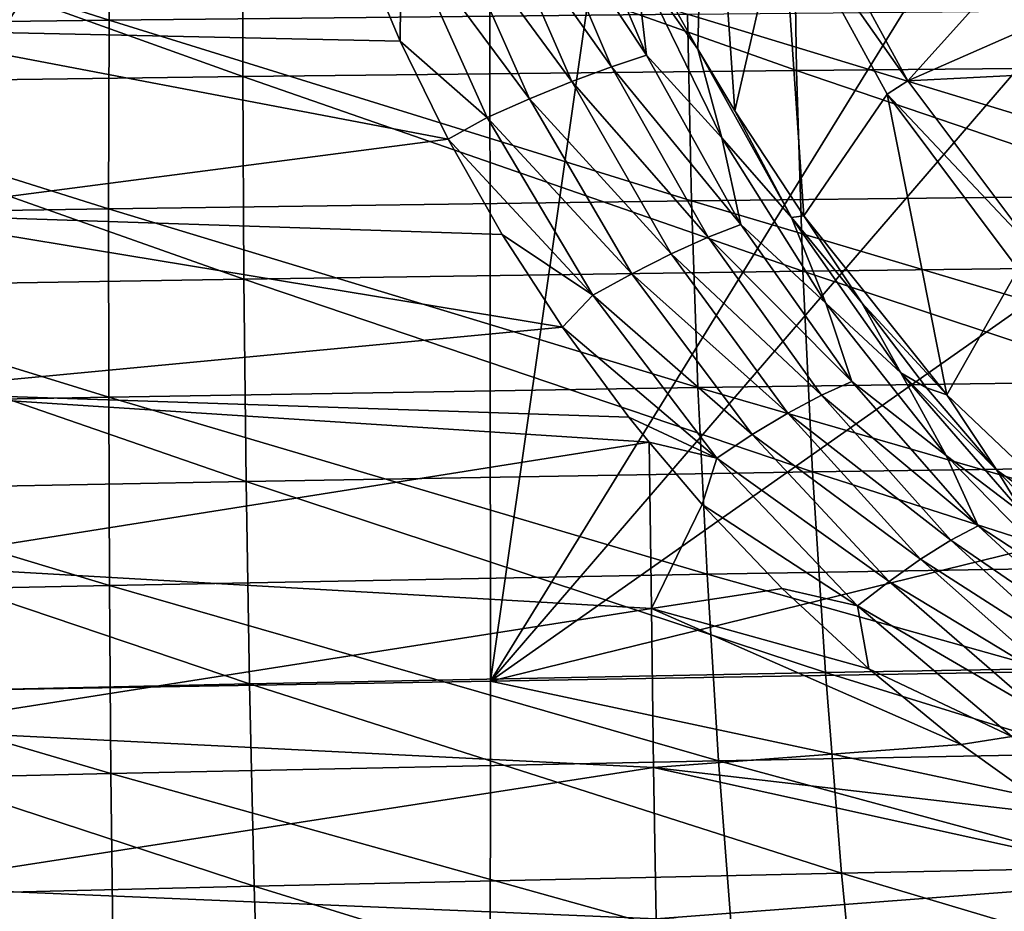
# Model space of a CAD drawing. Header units: metres. Extents: x -59 to 113, y -107 to 107.
# Tile 138 of 192: x 31 to 39, y -13 to -6. Entities that reach past the tile are written whole.
import ezdxf

# ---------------------------------------------------------------- set-up
doc = ezdxf.new("R2010")
doc.units = ezdxf.units.M
doc.layers.add('solid_20_382_333_XXX', color=7, linetype='CONTINUOUS')

msp = doc.modelspace()

# ---------------------------------------------------------------- linework, layer by layer
at = {"layer": 'solid_20_382_333_XXX'}
for points in [[(27.481335, -11.297504, -23.251619), (34.68132, 0, -23.335211), (30.920994, 0, -23.289034)], [(34.691422, -11.174724, -23.334955), (34.68132, 0, -23.335211), (27.481335, -11.297504, -23.251619)], [(34.691422, -11.174724, -23.334955), (36.291965, 0, -23.357033), (34.68132, 0, -23.335211)], [(34.691422, -11.174724, -23.334955), (41.591419, 0, -23.438208), (36.291965, 0, -23.357033)], [(41.591419, -3.158785, -23.438208), (41.591419, 0, -23.438208), (34.691422, -11.174724, -23.334955)], [(41.591419, -6.320729, -23.438208), (41.591419, -3.158785, -23.438208), (34.691422, -11.174724, -23.334955)], [(36.396378, -3.407128, -55), (36.329487, -6.184253, -55), (36.162472, -5.888162, -55)], [(36.396378, -3.407128, -55), (36.622204, -6.671527, -55), (36.329487, -6.184253, -55)], [(36.396378, -3.407128, -55), (36.999374, -5.023825, -55), (36.622204, -6.671527, -55)], [(31.678204, -5.955197, 26.826759), (27.120359, -6.012798, 26.823952), (27.147697, -4.51044, 26.779757)], [(31.687035, -4.466932, 26.782707), (31.678204, -5.955197, 26.826759), (27.147697, -4.51044, 26.779757)], [(36.247299, -5.905734, 26.847977), (31.678204, -5.955197, 26.826759), (31.687035, -4.466932, 26.782707)], [(29.817114, -6.03086, -54.598248), (29.810171, -4.544426, -54.693222), (33.644756, -5.325967, -53.976894)], [(41.515984, -6.311185, 32.161461), (41.460419, -4.735878, 32.209003), (37.084667, -4.764058, 32.251724)], [(32.734901, -6.399933, 32.225651), (32.737137, -4.800574, 32.276569), (28.40234, -4.843963, 32.283962)], [(37.108452, -6.350617, 32.202087), (32.737137, -4.800574, 32.276569), (32.734901, -6.399933, 32.225651)], [(37.108452, -6.350617, 32.202087), (37.084667, -4.764058, 32.251724), (32.737137, -4.800574, 32.276569)], [(35.321129, -4.810695, -54.604153), (35.924355, -6.23172, -54.376186), (35.030231, -4.883948, -54.337578)], [(35.836987, -5.484945, -54.809059), (35.924355, -6.23172, -54.376186), (35.321129, -4.810695, -54.604153)], [(41.515984, -6.311185, 32.161461), (37.084667, -4.764058, 32.251724), (37.108452, -6.350617, 32.202087)], [(32.734901, -6.399933, 32.225651), (28.40234, -4.843963, 32.283962), (28.376688, -6.457533, 32.232639)], [(35.030231, -4.883948, -54.337578), (35.64798, -6.321708, -54.113956), (34.696236, -4.979727, -54.136662)], [(35.924355, -6.23172, -54.376186), (35.64798, -6.321708, -54.113956), (35.030231, -4.883948, -54.337578)], [(37.175381, -4.943439, -55.421139), (37.989082, -6.433626, -55.421139), (36.999374, -5.023828, -55.227642)], [(37.989071, -6.433606, -65.25), (37.989082, -6.433626, -55.421139), (37.175381, -4.943439, -55.421139)], [(37.175388, -4.943455, -65.25), (37.989071, -6.433606, -65.25), (37.175381, -4.943439, -55.421139)], [(39.209866, -5.075041, -67), (37.989071, -6.433606, -65.25), (37.175388, -4.943455, -65.25)], [(34.696236, -4.979727, -54.136662), (35.333073, -6.43918, -53.9132), (34.340405, -5.091408, -54.00946)], [(35.64798, -6.321708, -54.113956), (35.333073, -6.43918, -53.9132), (34.696236, -4.979727, -54.136662)], [(36.999374, -5.023825, -55), (37.167183, -7.500686, -55), (36.622204, -6.671527, -55)], [(36.999374, -5.023825, -55), (37.826359, -6.538323, -55), (37.167183, -7.500686, -55)], [(37.826309, -6.538245, -55.227642), (37.826359, -6.538323, -55), (36.999374, -5.023825, -55)], [(36.999374, -5.023828, -55.227642), (37.826309, -6.538245, -55.227642), (36.999374, -5.023825, -55)], [(37.989082, -6.433626, -55.421139), (37.826309, -6.538245, -55.227642), (36.999374, -5.023828, -55.227642)], [(34.340405, -5.091408, -54.00946), (34.998611, -6.576299, -53.781818), (33.984756, -5.21151, -53.958637)], [(35.333073, -6.43918, -53.9132), (34.998611, -6.576299, -53.781818), (34.340405, -5.091408, -54.00946)], [(39.209866, -5.075041, -67), (39.613651, -5.717663, -67), (37.989071, -6.433606, -65.25)], [(33.984756, -5.21151, -53.958637), (33.976986, -6.120428, -53.862835), (33.644756, -5.325967, -53.976894)], [(33.984756, -5.21151, -53.958637), (34.664192, -6.724205, -53.722836), (33.976986, -6.120428, -53.862835)], [(34.998611, -6.576299, -53.781818), (34.664192, -6.724205, -53.722836), (33.984756, -5.21151, -53.958637)], [(29.817114, -6.03086, -54.598248), (33.644756, -5.325967, -53.976894), (33.976986, -6.120428, -53.862835)], [(35.836987, -5.484945, -54.809059), (36.162472, -5.888162, -55), (36.329487, -6.184253, -55)], [(35.836987, -5.484945, -54.809059), (36.329487, -6.184253, -55), (36.519413, -6.88341, -54.526012)], [(35.836987, -5.484945, -54.809059), (36.519413, -6.88341, -54.526012), (35.924355, -6.23172, -54.376186)], [(39.613651, -5.717663, -67), (40.064396, -6.328403, -67), (37.989071, -6.433606, -65.25)], [(36.247299, -5.905734, 26.847977), (36.278942, -7.380817, 26.903444), (31.678204, -5.955197, 26.826759)], [(40.848305, -5.865589, 26.888081), (40.91943, -7.3288, 26.941359), (36.247299, -5.905734, 26.847977)], [(40.91943, -7.3288, 26.941359), (36.278942, -7.380817, 26.903444), (36.247299, -5.905734, 26.847977)], [(31.678204, -5.955197, 26.826759), (31.674458, -7.443108, 26.883423), (27.120359, -6.012798, 26.823952)], [(36.278942, -7.380817, 26.903444), (31.674458, -7.443108, 26.883423), (31.678204, -5.955197, 26.826759)], [(31.674458, -7.443108, 26.883423), (27.082684, -7.514595, 26.880783), (27.120359, -6.012798, 26.823952)], [(29.817114, -6.03086, -54.598248), (33.976986, -6.120428, -53.862835), (34.356647, -6.894042, -53.72604)], [(29.82806, -7.482785, -54.446739), (29.817114, -6.03086, -54.598248), (34.356647, -6.894042, -53.72604)], [(34.664192, -6.724205, -53.722836), (34.356647, -6.894042, -53.72604), (33.976986, -6.120428, -53.862835)], [(37.070648, -7.51187, -54.674896), (36.329487, -6.184253, -55), (36.622204, -6.671527, -55)], [(37.070648, -7.51187, -54.674896), (36.519413, -6.88341, -54.526012), (36.329487, -6.184253, -55)], [(35.924355, -6.23172, -54.376186), (36.669491, -7.566896, -54.07106), (35.64798, -6.321708, -54.113956)], [(36.519413, -6.88341, -54.526012), (36.669491, -7.566896, -54.07106), (35.924355, -6.23172, -54.376186)], [(37.158428, -7.936445, 32.138103), (37.108452, -6.350617, 32.202087), (32.734901, -6.399933, 32.225651)], [(41.591419, -9.482674, -23.438208), (41.591419, -6.320729, -23.438208), (34.691422, -11.174724, -23.334955)], [(35.64798, -6.321708, -54.113956), (36.410191, -7.667976, -53.815189), (35.333073, -6.43918, -53.9132)], [(36.669491, -7.566896, -54.07106), (36.410191, -7.667976, -53.815189), (35.64798, -6.321708, -54.113956)], [(41.612083, -7.884831, 32.100021), (41.515984, -6.311185, 32.161461), (37.108452, -6.350617, 32.202087)], [(41.612083, -7.884831, 32.100021), (37.108452, -6.350617, 32.202087), (37.158428, -7.936445, 32.138103)], [(40.064396, -6.328403, -67), (39.006607, -7.792874, -65.25), (37.989071, -6.433606, -65.25)], [(32.742653, -7.998876, 32.160141), (32.734901, -6.399933, 32.225651), (28.376688, -6.457533, 32.232639)], [(37.158428, -7.936445, 32.138103), (32.734901, -6.399933, 32.225651), (32.742653, -7.998876, 32.160141)], [(35.333073, -6.43918, -53.9132), (36.11779, -7.800527, -53.615398), (34.998611, -6.576299, -53.781818)], [(36.410191, -7.667976, -53.815189), (36.11779, -7.800527, -53.615398), (35.333073, -6.43918, -53.9132)], [(37.989082, -6.433626, -55.421139), (39.00658, -7.792843, -55.421139), (37.826309, -6.538245, -55.227642)], [(37.989071, -6.433606, -65.25), (39.006607, -7.792874, -65.25), (37.989082, -6.433626, -55.421139)], [(39.006607, -7.792874, -65.25), (39.00658, -7.792843, -55.421139), (37.989082, -6.433626, -55.421139)], [(32.742653, -7.998876, 32.160141), (28.376688, -6.457533, 32.232639), (28.344, -8.07056, 32.166649)], [(34.998611, -6.576299, -53.781818), (35.808643, -7.956305, -53.479282), (34.664192, -6.724205, -53.722836)], [(36.11779, -7.800527, -53.615398), (35.808643, -7.956305, -53.479282), (34.998611, -6.576299, -53.781818)], [(37.826359, -6.538323, -55), (38.295712, -8.913049, -55), (37.167183, -7.500686, -55)], [(37.826309, -6.538245, -55.227642), (38.860313, -7.919517, -55.227642), (37.826359, -6.538323, -55)], [(39.00658, -7.792843, -55.421139), (38.860313, -7.919517, -55.227642), (37.826309, -6.538245, -55.227642)], [(37.826359, -6.538323, -55), (38.860447, -7.919672, -55), (38.295712, -8.913049, -55)], [(38.860313, -7.919517, -55.227642), (38.860447, -7.919672, -55), (37.826359, -6.538323, -55)], [(37.070648, -7.51187, -54.674896), (36.622204, -6.671527, -55), (37.167183, -7.500686, -55)], [(34.664192, -6.724205, -53.722836), (35.499607, -8.125901, -53.410202), (34.356647, -6.894042, -53.72604)], [(35.808643, -7.956305, -53.479282), (35.499607, -8.125901, -53.410202), (34.664192, -6.724205, -53.722836)], [(29.82806, -7.482785, -54.446739), (34.356647, -6.894042, -53.72604), (34.783875, -7.647172, -53.565907)], [(35.499607, -8.125901, -53.410202), (34.783875, -7.647172, -53.565907), (34.356647, -6.894042, -53.72604)], [(36.519413, -6.88341, -54.526012), (37.341381, -8.188623, -54.164104), (36.669491, -7.566896, -54.07106)], [(37.070648, -7.51187, -54.674896), (37.341381, -8.188623, -54.164104), (36.519413, -6.88341, -54.526012)], [(36.278942, -7.380817, 26.903444), (36.330544, -8.855359, 26.971338), (31.674458, -7.443108, 26.883423)], [(40.91943, -7.3288, 26.941359), (41.023819, -8.790736, 27.006689), (36.278942, -7.380817, 26.903444)], [(41.023819, -8.790736, 27.006689), (36.330544, -8.855359, 26.971338), (36.278942, -7.380817, 26.903444)], [(31.674458, -7.443108, 26.883423), (31.675793, -8.930662, 26.952694), (27.082684, -7.514595, 26.880783)], [(36.330544, -8.855359, 26.971338), (31.675793, -8.930662, 26.952694), (31.674458, -7.443108, 26.883423)], [(31.675793, -8.930662, 26.952694), (27.034666, -9.01583, 26.950251), (27.082684, -7.514595, 26.880783)], [(29.82806, -7.482785, -54.446739), (34.783875, -7.647172, -53.565907), (35.259445, -8.378837, -53.382423)], [(29.843418, -8.891804, -54.23056), (29.82806, -7.482785, -54.446739), (35.259445, -8.378837, -53.382423)], [(37.62632, -8.186621, -54.781147), (37.070648, -7.51187, -54.674896), (37.167183, -7.500686, -55)], [(37.070648, -7.51187, -54.674896), (37.932613, -8.738789, -54.2728), (37.341381, -8.188623, -54.164104)], [(37.62632, -8.186621, -54.781147), (37.932613, -8.738789, -54.2728), (37.070648, -7.51187, -54.674896)], [(37.62632, -8.186621, -54.781147), (37.167183, -7.500686, -55), (38.295712, -8.913049, -55)], [(36.669491, -7.566896, -54.07106), (37.546093, -8.807425, -53.696384), (36.410191, -7.667976, -53.815189)], [(37.341381, -8.188623, -54.164104), (37.546093, -8.807425, -53.696384), (36.669491, -7.566896, -54.07106)], [(35.499607, -8.125901, -53.410202), (35.259445, -8.378837, -53.382423), (34.783875, -7.647172, -53.565907)], [(36.410191, -7.667976, -53.815189), (37.306831, -8.916364, -53.448223), (36.11779, -7.800527, -53.615398)], [(37.546093, -8.807425, -53.696384), (37.306831, -8.916364, -53.448223), (36.410191, -7.667976, -53.815189)], [(36.11779, -7.800527, -53.615398), (37.040154, -9.059119, -53.250019), (35.808643, -7.956305, -53.479282)], [(37.306831, -8.916364, -53.448223), (37.040154, -9.059119, -53.250019), (36.11779, -7.800527, -53.615398)], [(41.748714, -9.456818, 32.024681), (41.612083, -7.884831, 32.100021), (37.158428, -7.936445, 32.138103)], [(38.860447, -7.919672, -55), (39.614063, -10.163246, -55), (38.295712, -8.913049, -55)], [(32.760399, -9.597403, 32.080036), (32.742653, -7.998876, 32.160141), (28.344, -8.07056, 32.166649)], [(37.234589, -9.521544, 32.059769), (37.158428, -7.936445, 32.138103), (32.742653, -7.998876, 32.160141)], [(37.234589, -9.521544, 32.059769), (32.742653, -7.998876, 32.160141), (32.760399, -9.597403, 32.080036)], [(35.808643, -7.956305, -53.479282), (36.759655, -9.227579, -53.108948), (35.499607, -8.125901, -53.410202)], [(37.040154, -9.059119, -53.250019), (36.759655, -9.227579, -53.108948), (35.808643, -7.956305, -53.479282)], [(41.748714, -9.456818, 32.024681), (37.158428, -7.936445, 32.138103), (37.234589, -9.521544, 32.059769)], [(32.760399, -9.597403, 32.080036), (28.344, -8.07056, 32.166649), (28.304274, -9.683045, 32.085995)], [(35.499607, -8.125901, -53.410202), (36.479286, -9.412407, -53.028648), (35.259445, -8.378837, -53.382423)], [(36.759655, -9.227579, -53.108948), (36.479286, -9.412407, -53.028648), (35.499607, -8.125901, -53.410202)], [(37.341381, -8.188623, -54.164104), (38.291634, -9.392395, -53.732727), (37.546093, -8.807425, -53.696384)], [(37.932613, -8.738789, -54.2728), (38.291634, -9.392395, -53.732727), (37.341381, -8.188623, -54.164104)], [(37.62632, -8.186621, -54.781147), (38.295712, -8.913049, -55), (38.135544, -8.85898, -54.533722)], [(37.62632, -8.186621, -54.781147), (38.135544, -8.85898, -54.533722), (37.932613, -8.738789, -54.2728)], [(29.843418, -8.891804, -54.23056), (35.259445, -8.378837, -53.382423), (35.785263, -9.08894, -53.175343)], [(36.479286, -9.412407, -53.028648), (35.785263, -9.08894, -53.175343), (35.259445, -8.378837, -53.382423)], [(37.932613, -8.738789, -54.2728), (38.908047, -9.859882, -53.80727), (38.291634, -9.392395, -53.732727)], [(38.69157, -9.509303, -54.25946), (38.908047, -9.859882, -53.80727), (37.932613, -8.738789, -54.2728)], [(38.135544, -8.85898, -54.533722), (38.69157, -9.509303, -54.25946), (37.932613, -8.738789, -54.2728)], [(36.330544, -8.855359, 26.971338), (36.402107, -10.329361, 27.051661), (31.675793, -8.930662, 26.952694)], [(41.023819, -8.790736, 27.006689), (41.161476, -10.251398, 27.084072), (36.330544, -8.855359, 26.971338)], [(41.161476, -10.251398, 27.084072), (36.402107, -10.329361, 27.051661), (36.330544, -8.855359, 26.971338)], [(37.546093, -8.807425, -53.696384), (38.543747, -9.946545, -53.26004), (37.306831, -8.916364, -53.448223)], [(38.291634, -9.392395, -53.732727), (38.543747, -9.946545, -53.26004), (37.546093, -8.807425, -53.696384)], [(38.135544, -8.85898, -54.533722), (38.295712, -8.913049, -55), (38.69157, -9.509303, -54.25946)], [(31.675793, -8.930662, 26.952694), (31.682213, -10.417861, 27.034576), (27.034666, -9.01583, 26.950251)], [(29.843418, -8.891804, -54.23056), (35.785263, -9.08894, -53.175343), (35.944031, -9.28662, -53.112209)], [(29.863338, -10.251305, -53.944218), (29.843418, -8.891804, -54.23056), (35.944031, -9.28662, -53.112209)], [(36.402107, -10.329361, 27.051661), (31.682213, -10.417861, 27.034576), (31.675793, -8.930662, 26.952694)], [(37.306831, -8.916364, -53.448223), (38.327682, -10.062122, -53.020412), (37.040154, -9.059119, -53.250019)], [(38.543747, -9.946545, -53.26004), (38.327682, -10.062122, -53.020412), (37.306831, -8.916364, -53.448223)], [(38.69157, -9.509303, -54.25946), (38.295712, -8.913049, -55), (39.614063, -10.163246, -55)], [(31.682213, -10.417861, 27.034576), (26.976309, -10.516505, 27.032352), (27.034666, -9.01583, 26.950251)], [(36.479286, -9.412407, -53.028648), (35.944031, -9.28662, -53.112209), (35.785263, -9.08894, -53.175343)], [(37.040154, -9.059119, -53.250019), (38.089481, -10.211467, -52.824402), (36.759655, -9.227579, -53.108948)], [(38.327682, -10.062122, -53.020412), (38.089481, -10.211467, -52.824402), (37.040154, -9.059119, -53.250019)], [(36.759655, -9.227579, -53.108948), (37.839939, -10.386898, -52.67868), (36.479286, -9.412407, -53.028648)], [(38.089481, -10.211467, -52.824402), (37.839939, -10.386898, -52.67868), (36.759655, -9.227579, -53.108948)], [(35.963512, -10.59915, -52.819355), (29.863338, -10.251305, -53.944218), (35.944031, -9.28662, -53.112209)], [(36.479286, -9.412407, -53.028648), (36.364296, -9.777903, -52.944183), (35.944031, -9.28662, -53.112209)], [(35.963512, -10.59915, -52.819355), (35.944031, -9.28662, -53.112209), (36.364296, -9.777903, -52.944183)], [(38.291634, -9.392395, -53.732727), (39.356224, -10.480613, -53.243221), (38.543747, -9.946545, -53.26004)], [(38.908047, -9.859882, -53.80727), (39.356224, -10.480613, -53.243221), (38.291634, -9.392395, -53.732727)], [(41.591419, -11.055748, -23.438208), (41.591419, -9.482674, -23.438208), (34.691422, -11.174724, -23.334955)], [(36.479286, -9.412407, -53.028648), (37.590141, -10.579592, -52.587067), (36.364296, -9.777903, -52.944183)], [(37.839939, -10.386898, -52.67868), (37.590141, -10.579592, -52.587067), (36.479286, -9.412407, -53.028648)], [(41.92588, -11.027143, 31.935442), (41.748714, -9.456818, 32.024681), (37.234589, -9.521544, 32.059769)], [(37.336941, -11.105911, 31.967083), (37.234589, -9.521544, 32.059769), (32.760399, -9.597403, 32.080036)], [(41.92588, -11.027143, 31.935442), (37.234589, -9.521544, 32.059769), (37.336941, -11.105911, 31.967083)], [(38.69157, -9.509303, -54.25946), (39.614063, -10.163246, -55), (39.292992, -10.132336, -53.961178)], [(38.69157, -9.509303, -54.25946), (39.292992, -10.132336, -53.961178), (38.908047, -9.859882, -53.80727)], [(32.788136, -11.195513, 31.985338), (32.760399, -9.597403, 32.080036), (28.304274, -9.683045, 32.085995)], [(37.336941, -11.105911, 31.967083), (32.760399, -9.597403, 32.080036), (32.788136, -11.195513, 31.985338)], [(32.788136, -11.195513, 31.985338), (28.304274, -9.683045, 32.085995), (28.257509, -11.294988, 31.990675)], [(35.963512, -10.59915, -52.819355), (36.364296, -9.777903, -52.944183), (36.996742, -10.442522, -52.689751)], [(37.590141, -10.579592, -52.587067), (36.996742, -10.442522, -52.689751), (36.364296, -9.777903, -52.944183)], [(38.543747, -9.946545, -53.26004), (39.647438, -10.967045, -52.77631), (38.327682, -10.062122, -53.020412)], [(39.356224, -10.480613, -53.243221), (39.647438, -10.967045, -52.77631), (38.543747, -9.946545, -53.26004)], [(38.327682, -10.062122, -53.020412), (39.45607, -11.086624, -52.546162), (38.089481, -10.211467, -52.824402)], [(39.647438, -10.967045, -52.77631), (39.45607, -11.086624, -52.546162), (38.327682, -10.062122, -53.020412)], [(35.963512, -10.59915, -52.819355), (29.887966, -11.554696, -53.582249), (29.863338, -10.251305, -53.944218)], [(41.161476, -10.251398, 27.084072), (41.332397, -11.710786, 27.173508), (36.402107, -10.329361, 27.051661)], [(38.089481, -10.211467, -52.824402), (39.247051, -11.238545, -52.3535), (37.839939, -10.386898, -52.67868)], [(39.45607, -11.086624, -52.546162), (39.247051, -11.238545, -52.3535), (38.089481, -10.211467, -52.824402)], [(36.402107, -10.329361, 27.051661), (36.493629, -11.802823, 27.144409), (31.682213, -10.417861, 27.034576)], [(41.332397, -11.710786, 27.173508), (36.493629, -11.802823, 27.144409), (36.402107, -10.329361, 27.051661)], [(31.682213, -10.417861, 27.034576), (31.693716, -11.904705, 27.129068), (26.976309, -10.516505, 27.032352)], [(36.493629, -11.802823, 27.144409), (31.693716, -11.904705, 27.129068), (31.682213, -10.417861, 27.034576)], [(37.839939, -10.386898, -52.67868), (39.028702, -11.415892, -52.20435), (37.590141, -10.579592, -52.587067)], [(39.247051, -11.238545, -52.3535), (39.028702, -11.415892, -52.20435), (37.839939, -10.386898, -52.67868)], [(35.963512, -10.59915, -52.819355), (36.996742, -10.442522, -52.689751), (37.679432, -11.076139, -52.414764)], [(37.590141, -10.579592, -52.587067), (37.679432, -11.076139, -52.414764), (36.996742, -10.442522, -52.689751)], [(31.693716, -11.904705, 27.129068), (26.90761, -12.016619, 27.127089), (26.976309, -10.516505, 27.032352)], [(35.963512, -10.59915, -52.819355), (35.980545, -11.856166, -52.455265), (29.887966, -11.554696, -53.582249)], [(35.963512, -10.59915, -52.819355), (37.679432, -11.076139, -52.414764), (38.409912, -11.673318, -52.122395)], [(35.963512, -10.59915, -52.819355), (38.409912, -11.673318, -52.122395), (35.980545, -11.856166, -52.455265)], [(37.590141, -10.579592, -52.587067), (38.809559, -11.610732, -52.102528), (37.679432, -11.076139, -52.414764)], [(39.028702, -11.415892, -52.20435), (38.809559, -11.610732, -52.102528), (37.590141, -10.579592, -52.587067)], [(42.143578, -12.59581, 31.832304), (41.92588, -11.027143, 31.935442), (37.336941, -11.105911, 31.967083)], [(37.465477, -12.689549, 31.860048), (37.336941, -11.105911, 31.967083), (32.788136, -11.195513, 31.985338)], [(41.591419, -12.644617, -23.438208), (41.591419, -11.055748, -23.438208), (34.691422, -11.174724, -23.334955)], [(42.143578, -12.59581, 31.832304), (37.336941, -11.105911, 31.967083), (37.465477, -12.689549, 31.860048)], [(38.809559, -11.610732, -52.102528), (38.409912, -11.673318, -52.122395), (37.679432, -11.076139, -52.414764)], [(34.681477, -22.349367, -23.332108), (34.691422, -11.174724, -23.334955), (27.481335, -11.297504, -23.251619)], [(32.825859, -12.793207, 31.876047), (32.788136, -11.195513, 31.985338), (28.257509, -11.294988, 31.990675)], [(37.465477, -12.689549, 31.860048), (32.788136, -11.195513, 31.985338), (32.825859, -12.793207, 31.876047)], [(41.591419, -12.644617, -23.438208), (34.691422, -11.174724, -23.334955), (34.681477, -22.349367, -23.332108)], [(30.078075, -22.506203, -23.27492), (34.681477, -22.349367, -23.332108), (27.481335, -11.297504, -23.251619)], [(32.825859, -12.793207, 31.876047), (28.257509, -11.294988, 31.990675), (28.203707, -12.906388, 31.880688)], [(35.980545, -11.856166, -52.455265), (29.91744, -12.795444, -53.139252), (29.887966, -11.554696, -53.582249)], [(38.809559, -11.610732, -52.102528), (39.187355, -12.230262, -51.815857), (38.409912, -11.673318, -52.122395)], [(35.980545, -11.856166, -52.455265), (38.409912, -11.673318, -52.122395), (39.187355, -12.230262, -51.815857)], [(41.332397, -11.710786, 27.173508), (41.536587, -13.1689, 27.274996), (36.493629, -11.802823, 27.144409)], [(36.493629, -11.802823, 27.144409), (36.60511, -13.275745, 27.249586), (31.693716, -11.904705, 27.129068)], [(41.536587, -13.1689, 27.274996), (36.60511, -13.275745, 27.249586), (36.493629, -11.802823, 27.144409)], [(35.980545, -11.856166, -52.455265), (36.000633, -13.050934, -52.014404), (29.91744, -12.795444, -53.139252)], [(35.980545, -11.856166, -52.455265), (39.187355, -12.230262, -51.815857), (40.012882, -12.74487, -51.498257)], [(35.980545, -11.856166, -52.455265), (40.012882, -12.74487, -51.498257), (36.000633, -13.050934, -52.014404)], [(31.693716, -11.904705, 27.129068), (31.710302, -13.391193, 27.23617), (26.90761, -12.016619, 27.127089)], [(36.60511, -13.275745, 27.249586), (31.710302, -13.391193, 27.23617), (31.693716, -11.904705, 27.129068)], [(31.710302, -13.391193, 27.23617), (26.828571, -13.516172, 27.234459), (26.90761, -12.016619, 27.127089)], [(42.40181, -14.162817, 31.715267), (42.143578, -12.59581, 31.832304), (37.465477, -12.689549, 31.860048)], [(41.591419, -15.806561, -23.438208), (41.591419, -12.644617, -23.438208), (34.681477, -22.349367, -23.332108)], [(37.620205, -14.272457, 31.738667), (37.465477, -12.689549, 31.860048), (32.825859, -12.793207, 31.876047)], [(36.000633, -13.050934, -52.014404), (40.012882, -12.74487, -51.498257), (40.885906, -13.214571, -51.173977)], [(42.40181, -14.162817, 31.715267), (37.465477, -12.689549, 31.860048), (37.620205, -14.272457, 31.738667)], [(32.873577, -14.390486, 31.752165), (32.825859, -12.793207, 31.876047), (28.203707, -12.906388, 31.880688)], [(36.000633, -13.050934, -52.014404), (29.95167, -13.968897, -52.612156), (29.91744, -12.795444, -53.139252)], [(37.620205, -14.272457, 31.738667), (32.825859, -12.793207, 31.876047), (32.873577, -14.390486, 31.752165)], [(32.873577, -14.390486, 31.752165), (28.203707, -12.906388, 31.880688), (28.142866, -14.517246, 31.756037)]]:
    msp.add_3dface(points, dxfattribs=at)

doc.saveas('drawing.dxf')
